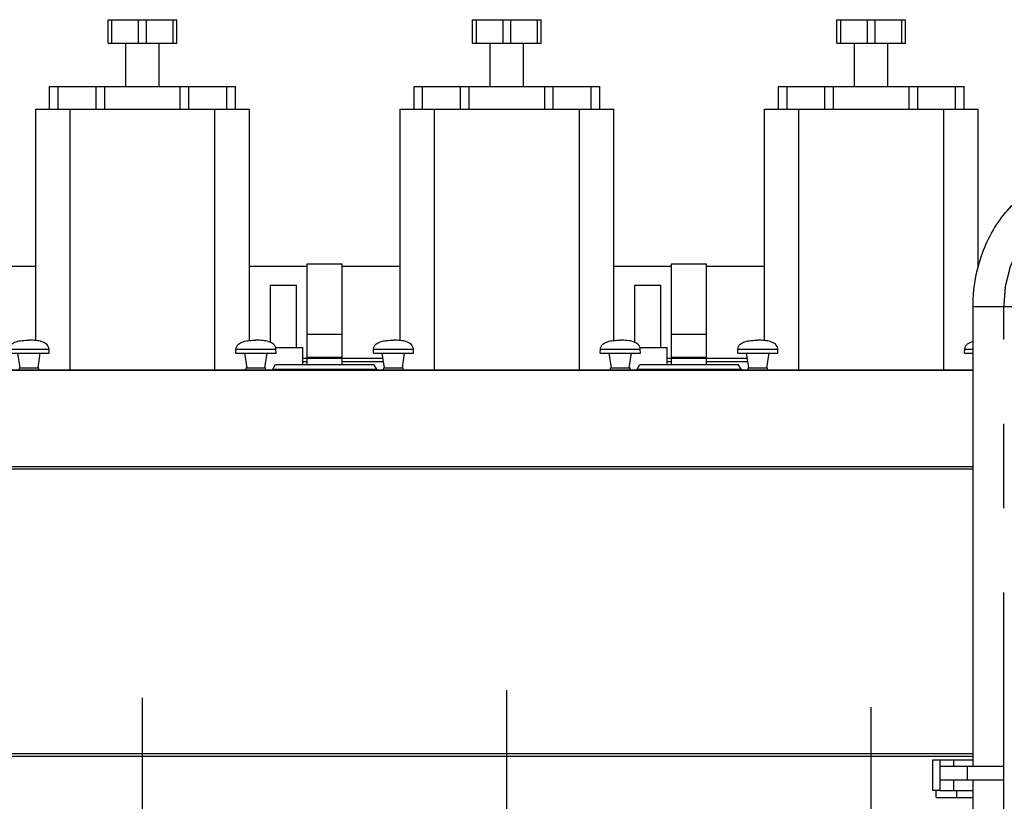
# Model space of a CAD drawing. Header units: millimetres. Extents: x 0 to 1189, y 0 to 841.
# Tile 34 of 169: x 404 to 462, y 327 to 373. Entities that reach past the tile are written whole.
import ezdxf

# ---------------------------------------------------------------- set-up
doc = ezdxf.new("R2010")
doc.units = ezdxf.units.MM
doc.header["$LTSCALE"] = 65.395
doc.linetypes.add('CENTER', pattern=[0.6, 0.375, -0.075, 0.075, -0.075])
for name, color, linetype in [('1907_153200_84_ABL1435', 7, 'CONTINUOUS'), ('1907_153200_84_T1_PBL1466', 7, 'CONTINUOUS'), ('1907_153700_16_ABL1437', 7, 'CONTINUOUS'), ('1907_153700_16_T1_PBL1441', 7, 'CONTINUOUS'), ('1907_153700_16_T2_PBL1438', 7, 'CONTINUOUS'), ('1907_153701_05_AC_PBL1443', 7, 'CONTINUOUS'), ('1907_153701_32_PBL1444', 7, 'CONTINUOUS'), ('1907_210700_31_SIMPLE1_T1_X_PBL1463', 7, 'CONTINUOUS'), ('1907_210700_31_SIMPLE1_T1_X_PBL1465', 7, 'CONTINUOUS'), ('1907_210700_31_SIMPLE1_T1_X_PBL1472', 7, 'CONTINUOUS'), ('1907_210700_31_SIMPLE1_X_ABL1462', 7, 'CONTINUOUS'), ('1907_210700_31_SIMPLE1_X_ABL1464', 7, 'CONTINUOUS'), ('1907_210700_31_SIMPLE1_X_ABL1471', 7, 'CONTINUOUS'), ('1997_000000_TLKGS_MARKETING_ABL1174', 7, 'CONTINUOUS'), ('1997_030000_TLKGS_V_ABL1175', 7, 'CONTINUOUS'), ('1997_100000_TLKGS_V_ABL1176', 7, 'CONTINUOUS'), ('1997_111000_12_SIMPLE1_D_ABL1177', 7, 'CONTINUOUS'), ('1997_111000_12_SIMPLE1_T1_D_PBL1178', 7, 'CONTINUOUS'), ('1997_111200_08_SIMPLE1_A_ABL1186', 7, 'CONTINUOUS'), ('1997_111200_08_SIMPLE1_T6_A_PBL1368', 7, 'CONTINUOUS'), ('1997_111200_08_SIMPLE1_T6_A_PBL1369', 7, 'CONTINUOUS'), ('1997_111200_08_SIMPLE1_T6_A_PBL1370', 7, 'CONTINUOUS'), ('1997_171000_05_SIMPLE1_A_ABL1223', 7, 'CONTINUOUS'), ('1997_171000_05_SIMPLE1_T1_A_PBL1225', 7, 'CONTINUOUS'), ('1997_171000_05_SIMPLE1_T4_A_PBL1454', 7, 'CONTINUOUS'), ('1997_171000_05_SIMPLE1_T4_A_PBL1455', 7, 'CONTINUOUS'), ('1997_171000_05_SIMPLE1_T4_A_PBL1456', 7, 'CONTINUOUS'), ('1997_171000_05_SIMPLE1_T4_A_PBL1457', 7, 'CONTINUOUS'), ('1997_171000_05_SIMPLE1_T4_A_PBL1458', 7, 'CONTINUOUS'), ('1997_171000_05_SIMPLE1_T4_A_PBL1459', 7, 'CONTINUOUS'), ('1997_200000_TLKGS_V_ABL1229', 7, 'CONTINUOUS'), ('1997_700000_TLKGS_V_ABL1220', 7, 'CONTINUOUS'), ('1997_727000_11_SIMPLE1_B_ABL1221', 7, 'CONTINUOUS'), ('1997_727000_11_SIMPLE1_T1_B_PBL1222', 7, 'CONTINUOUS'), ('9M32C_GENSET_KPL_VERROHRUNG_ABL1133', 7, 'CONTINUOUS'), ('EN1092-1-01A-DN80-PN16_PBL1468', 7, 'CONTINUOUS'), ('EN1092-1-01A-DN80-PN16_PBL1469', 7, 'CONTINUOUS'), ('links_23_VBL1126', 7, 'CONTINUOUS'), ('N4011-C128X91_PBL1436', 7, 'CONTINUOUS'), ('T-STUECK-S-88_9X3_2-88_9X3_2_PBL1483', 7, 'CONTINUOUS')]:
    doc.layers.add(name, color=color, linetype=linetype)

# ---------------------------------------------------------------- blocks, each defined once
blk = doc.blocks.new('N4011-C128X91_PBL1436', base_point=(461.74, 314.676))
at = {"layer": 'N4011-C128X91_PBL1436', "color": 7, "linetype": 'Continuous'}
for p, q in [((464.3, 315.036), (459.18, 315.036)), ((459.18, 314.316), (459.18, 315.036)), ((464.3, 314.316), (464.3, 315.036)), ((464.3, 314.316), (459.18, 314.316))]:
    blk.add_line(p, q, dxfattribs=at)
at = {"layer": 'N4011-C128X91_PBL1436', "color": 9, "linetype": 'Continuous'}
for p, q in [((459.9, 314.316), (459.9, 315.036)), ((463.58, 314.316), (463.58, 315.036))]:
    blk.add_line(p, q, dxfattribs=at)
blk = doc.blocks.new('1907_153200_84_T1_PBL1466', base_point=(467.151, 339.516))
at = {"layer": '1907_153200_84_T1_PBL1466', "color": 7, "linetype": 'Continuous'}
for p, q in [((466.594, 363.996), (474.362, 363.996)), ((466.594, 360.396), (474.362, 360.396)), ((459.94, 356.196), (459.94, 356.197)), ((459.94, 329.436), (459.94, 356.196)), ((463.54, 329.436), (463.54, 356.197)), ((459.94, 315.036), (459.94, 328.636)), ((463.54, 315.036), (463.54, 328.636))]:
    blk.add_line(p, q, dxfattribs=at)
at = {"layer": '1907_153200_84_T1_PBL1466', "color": 2, "linetype": 'CENTER'}
for p, q in [((466.594, 362.196), (474.362, 362.196)), ((461.74, 315.036), (461.74, 356.196))]:
    blk.add_line(p, q, dxfattribs=at)
at = {"layer": '1907_153200_84_T1_PBL1466', "color": 9, "linetype": 'Continuous'}
blk.add_line((459.94, 356.196), (463.54, 356.196), dxfattribs=at)
at = {"layer": '1907_153200_84_T1_PBL1466', "color": 7, "linetype": 'Continuous'}
blk.add_arc((474.362, 362.196), 1.8, 270, 90, dxfattribs=at)
for points, knots in [([(459.94, 356.197), (459.94, 357.189), (460.255, 359.157), (461.441, 361.332), (462.79, 362.667), (463.957, 363.419), (465.242, 363.889), (466.146, 363.996), (466.594, 363.996)], [0, 0, 0, 0, 0.262582, 0.51699, 0.640629, 0.761866, 0.881377, 1, 1, 1, 1]), ([(463.54, 356.197), (463.54, 356.784), (463.72, 357.938), (464.505, 359.438), (465.542, 360.323), (466.487, 360.68), (466.975, 360.74), (467.216, 360.74)], [0, 0, 0, 0, 0.27337, 0.533467, 0.773548, 0.887863, 1, 1, 1, 1]), ([(463.54, 356.197), (463.54, 356.77), (463.708, 357.875), (464.413, 359.267), (465.298, 360.057), (466.052, 360.35), (466.417, 360.396), (466.594, 360.396)], [0, 0, 0, 0, 0.302131, 0.577731, 0.807993, 0.907095, 1, 1, 1, 1])]:
    blk.add_open_spline(points, degree=3, knots=knots, dxfattribs=at)
at = {"layer": '1907_153200_84_T1_PBL1466', "color": 9, "linetype": 'Continuous'}
for points, knots in [([(466.594, 363.996), (466.707, 363.996), (466.952, 363.924), (467.249, 363.647), (467.475, 363.242), (467.619, 362.744), (467.669, 362.196), (467.619, 361.648), (467.476, 361.151), (467.312, 360.86), (467.216, 360.74)], [0, 0, 0, 0, 0.088695, 0.190939, 0.311933, 0.449139, 0.595469, 0.7418, 0.879006, 1, 1, 1, 1]), ([(471.888, 363.996), (472.001, 363.996), (472.246, 363.924), (472.543, 363.647), (472.77, 363.242), (472.914, 362.744), (472.963, 362.196), (472.914, 361.648), (472.77, 361.151), (472.607, 360.86), (472.51, 360.74)], [0, 0, 0, 0, 0.088695, 0.190939, 0.311933, 0.449139, 0.595469, 0.7418, 0.879006, 1, 1, 1, 1]), ([(467.216, 360.74), (467.134, 360.639), (466.952, 360.468), (466.707, 360.396), (466.594, 360.396)], [0, 0, 0, 0, 0.53548, 1, 1, 1, 1]), ([(472.51, 360.74), (472.428, 360.639), (472.246, 360.468), (472.001, 360.396), (471.888, 360.396)], [0, 0, 0, 0, 0.53548, 1, 1, 1, 1])]:
    blk.add_open_spline(points, degree=3, knots=knots, dxfattribs=at)
at = {"layer": '1907_153200_84_T1_PBL1466', "color": 2, "linetype": 'CENTER'}
blk.add_open_spline([(461.74, 356.196), (461.744, 356.245), (461.751, 356.342), (461.763, 356.488), (461.774, 356.633), (461.786, 356.779), (461.796, 356.9), (461.803, 356.998), (461.809, 357.07), (461.814, 357.131), (461.818, 357.18), (461.821, 357.216), (461.823, 357.253), (461.826, 357.283), (461.828, 357.307), (461.829, 357.322), (461.83, 357.334), (461.831, 357.344), (461.831, 357.351), (461.832, 357.356), (461.832, 357.359), (461.832, 357.362), (461.833, 357.364), (461.833, 357.367), (461.835, 357.372), (461.836, 357.379), (461.839, 357.388), (461.841, 357.4), (461.845, 357.414), (461.851, 357.438), (461.858, 357.467), (461.866, 357.502), (461.875, 357.537), (461.886, 357.584), (461.901, 357.642), (461.918, 357.712), (461.94, 357.805), (461.969, 357.922), (461.998, 358.039), (462.02, 358.132), (462.037, 358.203), (462.052, 358.261), (462.063, 358.308), (462.072, 358.343), (462.08, 358.378), (462.087, 358.407), (462.093, 358.43), (462.097, 358.445), (462.1, 358.457), (462.102, 358.465), (462.103, 358.473), (462.105, 358.478), (462.105, 358.481), (462.106, 358.483), (462.107, 358.485), (462.108, 358.487), (462.11, 358.492), (462.113, 358.499), (462.116, 358.507), (462.121, 358.518), (462.127, 358.531), (462.136, 358.553), (462.148, 358.58), (462.162, 358.612), (462.175, 358.644), (462.194, 358.687), (462.217, 358.741), (462.245, 358.806), (462.282, 358.892), (462.328, 359), (462.375, 359.107), (462.412, 359.194), (462.439, 359.258), (462.463, 359.312), (462.481, 359.355), (462.495, 359.387), (462.509, 359.42), (462.521, 359.447), (462.53, 359.468), (462.536, 359.482), (462.54, 359.492), (462.544, 359.501), (462.547, 359.507), (462.549, 359.512), (462.55, 359.515), (462.551, 359.517), (462.552, 359.518), (462.553, 359.521), (462.556, 359.525), (462.56, 359.531), (462.565, 359.538), (462.571, 359.548), (462.579, 359.56), (462.592, 359.579), (462.608, 359.603), (462.627, 359.632), (462.646, 359.661), (462.672, 359.699), (462.703, 359.747), (462.742, 359.805), (462.792, 359.882), (462.856, 359.978), (462.92, 360.074), (462.971, 360.151), (463.009, 360.208), (463.041, 360.256), (463.066, 360.295), (463.085, 360.324), (463.101, 360.348), (463.114, 360.367), (463.123, 360.381), (463.133, 360.396), (463.141, 360.408), (463.147, 360.417), (463.151, 360.423), (463.154, 360.428), (463.157, 360.432), (463.159, 360.435), (463.16, 360.437), (463.161, 360.439), (463.163, 360.44), (463.165, 360.442), (463.167, 360.445), (463.17, 360.448), (463.174, 360.452), (463.179, 360.456), (463.186, 360.464), (463.196, 360.474), (463.207, 360.485), (463.219, 360.497), (463.234, 360.513), (463.253, 360.532), (463.276, 360.555), (463.306, 360.586), (463.344, 360.625), (463.39, 360.671), (463.451, 360.733), (463.527, 360.811), (463.604, 360.888), (463.665, 360.95), (463.71, 360.996), (463.749, 361.035), (463.779, 361.066), (463.802, 361.089), (463.821, 361.109), (463.836, 361.124), (463.848, 361.136), (463.859, 361.147), (463.869, 361.157), (463.876, 361.165), (463.881, 361.17), (463.885, 361.174), (463.888, 361.176), (463.89, 361.179), (463.892, 361.181), (463.893, 361.182), (463.895, 361.183), (463.897, 361.185), (463.9, 361.187), (463.903, 361.189), (463.908, 361.192), (463.913, 361.195), (463.922, 361.201), (463.933, 361.208), (463.946, 361.217), (463.959, 361.225), (463.976, 361.237), (463.998, 361.251), (464.024, 361.269), (464.059, 361.292), (464.102, 361.321), (464.154, 361.355), (464.224, 361.401), (464.311, 361.459), (464.398, 361.517), (464.467, 361.563), (464.52, 361.597), (464.563, 361.626), (464.598, 361.649), (464.624, 361.666), (464.646, 361.681), (464.663, 361.692), (464.676, 361.701), (464.689, 361.71), (464.7, 361.717), (464.709, 361.723), (464.714, 361.726), (464.719, 361.729), (464.722, 361.731), (464.725, 361.733), (464.727, 361.735), (464.728, 361.736), (464.73, 361.736), (464.732, 361.737), (464.735, 361.738), (464.739, 361.74), (464.744, 361.741), (464.75, 361.744), (464.759, 361.747), (464.771, 361.752), (464.785, 361.757), (464.799, 361.762), (464.818, 361.769), (464.842, 361.778), (464.87, 361.789), (464.908, 361.803), (464.955, 361.821), (465.011, 361.843), (465.087, 361.871), (465.181, 361.907), (465.276, 361.942), (465.351, 361.971), (465.408, 361.992), (465.455, 362.01), (465.493, 362.024), (465.521, 362.035), (465.545, 362.044), (465.564, 362.051), (465.578, 362.057), (465.592, 362.062), (465.604, 362.066), (465.613, 362.07), (465.619, 362.072), (465.624, 362.074), (465.627, 362.075), (465.63, 362.076), (465.632, 362.077), (465.633, 362.078), (465.634, 362.078), (465.635, 362.078), (465.637, 362.078), (465.639, 362.079), (465.642, 362.079), (465.646, 362.079), (465.651, 362.08), (465.657, 362.081), (465.667, 362.082), (465.679, 362.084), (465.694, 362.085), (465.709, 362.087), (465.729, 362.09), (465.754, 362.093), (465.784, 362.096), (465.824, 362.101), (465.874, 362.108), (465.934, 362.115), (465.994, 362.122), (466.054, 362.13), (466.134, 362.14), (466.234, 362.152), (466.354, 362.167), (466.474, 362.182), (466.554, 362.191), (466.594, 362.196)], degree=3, knots=[0, 0, 0, 0, 0.015625, 0.03125, 0.046875, 0.0625, 0.078125, 0.085938, 0.09375, 0.101562, 0.105469, 0.109375, 0.113281, 0.117188, 0.119141, 0.121094, 0.12207, 0.123047, 0.124023, 0.124512, 0.124756, 0.125, 0.125244, 0.125488, 0.125977, 0.126953, 0.12793, 0.128906, 0.130859, 0.132812, 0.136719, 0.140625, 0.144531, 0.148438, 0.15625, 0.164062, 0.171875, 0.1875, 0.203125, 0.210938, 0.21875, 0.226562, 0.230469, 0.234375, 0.238281, 0.242188, 0.244141, 0.246094, 0.24707, 0.248047, 0.249023, 0.249512, 0.249756, 0.25, 0.250244, 0.250488, 0.250977, 0.251953, 0.25293, 0.253906, 0.255859, 0.257812, 0.261719, 0.265625, 0.269531, 0.273438, 0.28125, 0.289062, 0.296875, 0.3125, 0.328125, 0.335938, 0.34375, 0.351562, 0.355469, 0.359375, 0.363281, 0.367188, 0.369141, 0.371094, 0.37207, 0.373047, 0.374023, 0.374512, 0.374756, 0.375, 0.375244, 0.375488, 0.375977, 0.376953, 0.37793, 0.378906, 0.380859, 0.382812, 0.386719, 0.390625, 0.394531, 0.398438, 0.40625, 0.414062, 0.421875, 0.4375, 0.453125, 0.460938, 0.46875, 0.476562, 0.480469, 0.484375, 0.488281, 0.490234, 0.492188, 0.494141, 0.496094, 0.49707, 0.498047, 0.498535, 0.499023, 0.499512, 0.499756, 0.5, 0.500244, 0.500488, 0.500977, 0.501465, 0.501953, 0.50293, 0.503906, 0.505859, 0.507812, 0.509766, 0.511719, 0.515625, 0.519531, 0.523438, 0.53125, 0.539062, 0.546875, 0.5625, 0.578125, 0.585938, 0.59375, 0.601562, 0.605469, 0.609375, 0.613281, 0.615234, 0.617188, 0.619141, 0.621094, 0.62207, 0.623047, 0.623535, 0.624023, 0.624512, 0.624756, 0.625, 0.625244, 0.625488, 0.625977, 0.626465, 0.626953, 0.62793, 0.628906, 0.630859, 0.632812, 0.634766, 0.636719, 0.640625, 0.644531, 0.648438, 0.65625, 0.664062, 0.671875, 0.6875, 0.703125, 0.710938, 0.71875, 0.726562, 0.730469, 0.734375, 0.738281, 0.740234, 0.742188, 0.744141, 0.746094, 0.74707, 0.748047, 0.748535, 0.749023, 0.749512, 0.749756, 0.75, 0.750244, 0.750488, 0.750977, 0.751465, 0.751953, 0.75293, 0.753906, 0.755859, 0.757812, 0.759766, 0.761719, 0.765625, 0.769531, 0.773438, 0.78125, 0.789062, 0.796875, 0.8125, 0.828125, 0.835938, 0.84375, 0.851562, 0.855469, 0.859375, 0.863281, 0.865234, 0.867188, 0.869141, 0.871094, 0.87207, 0.873047, 0.873535, 0.874023, 0.874512, 0.874756, 0.874878, 0.875, 0.875122, 0.875244, 0.875488, 0.875977, 0.876465, 0.876953, 0.87793, 0.878906, 0.880859, 0.882812, 0.884766, 0.886719, 0.890625, 0.894531, 0.898438, 0.90625, 0.914062, 0.921875, 0.929688, 0.9375, 0.953125, 0.96875, 0.984375, 1, 1, 1, 1], dxfattribs=at)
blk = doc.blocks.new('EN1092-1-01A-DN80-PN16_PBL1468', base_point=(469.749, 358.556))
at = {"layer": 'EN1092-1-01A-DN80-PN16_PBL1468', "color": 7, "linetype": 'Continuous'}
for p, q in [((466.398, 358.956), (473.101, 358.956)), ((473.101, 358.156), (473.101, 358.956)), ((466.398, 358.156), (473.101, 358.156))]:
    blk.add_line(p, q, dxfattribs=at)
blk = doc.blocks.new('EN1092-1-01A-DN80-PN16_PBL1469', base_point=(469.101, 365.836))
at = {"layer": 'EN1092-1-01A-DN80-PN16_PBL1469', "color": 7, "linetype": 'Continuous'}
for p, q in [((473.101, 366.236), (465.101, 366.236)), ((465.101, 366.236), (465.101, 365.436)), ((473.101, 366.236), (473.101, 365.436)), ((473.101, 365.436), (465.101, 365.436))]:
    blk.add_line(p, q, dxfattribs=at)
blk = doc.blocks.new('T-STUECK-S-88_9X3_2-88_9X3_2_PBL1483', base_point=(469.151, 362.196))
at = {"layer": 'T-STUECK-S-88_9X3_2-88_9X3_2_PBL1483', "color": 7, "linetype": 'Continuous'}
for p, q in [((467.323, 365.436), (467.323, 363.996)), ((470.879, 365.436), (470.879, 364.118)), ((467.323, 360.396), (467.323, 358.956)), ((470.879, 360.276), (470.879, 358.956))]:
    blk.add_line(p, q, dxfattribs=at)
for points in [[(470.98, 363.996), (470.924, 364.045), (470.883, 364.106), (470.876, 364.125)], [(470.876, 360.269), (470.883, 360.287), (470.924, 360.348), (470.98, 360.396)]]:
    blk.add_lwpolyline(points, dxfattribs=at)
at = {"layer": 'T-STUECK-S-88_9X3_2-88_9X3_2_PBL1483', "color": 9, "linetype": 'Continuous'}
for points, knots in [([(470.358, 364.863), (470.242, 364.863), (469.993, 364.792), (469.528, 364.512), (469.217, 364.213), (469.023, 363.998)], [0, 0, 0, 0, 0.213813, 0.464161, 1, 1, 1, 1]), ([(470.878, 364.126), (470.876, 364.217), (470.86, 364.392), (470.779, 364.634), (470.61, 364.825), (470.442, 364.863), (470.358, 364.863)], [0, 0, 0, 0, 0.271606, 0.519241, 0.750247, 1, 1, 1, 1]), ([(469.023, 360.395), (469.217, 360.18), (469.528, 359.881), (469.993, 359.6), (470.242, 359.529), (470.358, 359.529)], [0, 0, 0, 0, 0.535839, 0.786187, 1, 1, 1, 1]), ([(470.358, 359.529), (470.442, 359.529), (470.61, 359.568), (470.78, 359.759), (470.86, 360.002), (470.876, 360.176), (470.878, 360.268)], [0, 0, 0, 0, 0.249693, 0.480674, 0.72834, 1, 1, 1, 1])]:
    blk.add_open_spline(points, degree=3, knots=knots, dxfattribs=at)
blk = doc.blocks.new('1907_153200_84_ABL1435', base_point=(466.771, 340.276))
at = {"layer": '1907_153200_84_T1_PBL1466'}
blk.add_blockref('1907_153200_84_T1_PBL1466', (467.151, 339.516), dxfattribs=at)
at = {"layer": 'EN1092-1-01A-DN80-PN16_PBL1468'}
blk.add_blockref('EN1092-1-01A-DN80-PN16_PBL1468', (469.749, 358.556), dxfattribs=at)
at = {"layer": 'EN1092-1-01A-DN80-PN16_PBL1469'}
blk.add_blockref('EN1092-1-01A-DN80-PN16_PBL1469', (469.101, 365.836), dxfattribs=at)
at = {"layer": 'N4011-C128X91_PBL1436'}
blk.add_blockref('N4011-C128X91_PBL1436', (461.74, 314.676), dxfattribs=at)
at = {"layer": 'T-STUECK-S-88_9X3_2-88_9X3_2_PBL1483'}
blk.add_blockref('T-STUECK-S-88_9X3_2-88_9X3_2_PBL1483', (469.151, 362.196), dxfattribs=at)
blk = doc.blocks.new('1907_153700_16_T2_PBL1438', base_point=(461.1, 327.836))
at = {"layer": '1907_153700_16_T2_PBL1438', "color": 7, "linetype": 'Continuous'}
for p, q in [((457.8, 327.636), (457.8, 328.036)), ((458, 328.036), (459.94, 328.036)), ((459, 327.636), (459, 328.036)), ((464.4, 328.036), (463.54, 328.036)), ((464.4, 327.636), (464.4, 328.036)), ((457.8, 327.636), (459.94, 327.636)), ((464.4, 327.636), (463.54, 327.636))]:
    blk.add_line(p, q, dxfattribs=at)
blk = doc.blocks.new('1907_153700_16_T1_PBL1441', base_point=(461.3, 328.936))
at = {"layer": '1907_153700_16_T1_PBL1441', "color": 7, "linetype": 'Continuous'}
for p, q in [((457.6, 329.836), (459.94, 329.836)), ((457.6, 328.036), (457.6, 329.836)), ((458, 329.836), (458, 328.036)), ((463.54, 329.836), (465, 329.836)), ((465, 329.836), (465, 328.036)), ((458, 328.036), (457.6, 328.036)), ((464.4, 328.036), (465, 328.036))]:
    blk.add_line(p, q, dxfattribs=at)
at = {"layer": '1907_153700_16_T1_PBL1441', "color": 9, "linetype": 'Continuous'}
for p, q in [((458.8, 329.836), (458.8, 329.436)), ((458.8, 328.636), (458.8, 328.036))]:
    blk.add_line(p, q, dxfattribs=at)
blk = doc.blocks.new('1907_153700_16_ABL1437', base_point=(461.3, 328.736))
at = {"layer": '1907_153700_16_T1_PBL1441'}
blk.add_blockref('1907_153700_16_T1_PBL1441', (461.3, 328.936), dxfattribs=at)
at = {"layer": '1907_153700_16_T2_PBL1438'}
blk.add_blockref('1907_153700_16_T2_PBL1438', (461.1, 327.836), dxfattribs=at)
blk = doc.blocks.new('1907_153701_05_AC_PBL1443', base_point=(460.66, 329.036))
at = {"layer": '1907_153701_05_AC_PBL1443', "color": 7, "linetype": 'Continuous'}
for p, q in [((461.72, 329.436), (459.6, 329.436)), ((459.6, 329.436), (459.6, 328.636)), ((461.72, 329.436), (461.72, 328.636)), ((461.72, 328.636), (459.6, 328.636))]:
    blk.add_line(p, q, dxfattribs=at)
blk = doc.blocks.new('1907_153701_32_PBL1444', base_point=(458.8, 329.036))
at = {"layer": '1907_153701_32_PBL1444', "color": 7, "linetype": 'Continuous'}
for p, q in [((459.6, 329.436), (458, 329.436)), ((459.6, 329.436), (459.6, 328.636)), ((459.6, 328.636), (458, 328.636))]:
    blk.add_line(p, q, dxfattribs=at)
blk = doc.blocks.new('9M32C_GENSET_KPL_VERROHRUNG_ABL1133', base_point=(486.687, 287.936))
at = {"layer": '1907_153200_84_ABL1435'}
blk.add_blockref('1907_153200_84_ABL1435', (466.771, 340.276), dxfattribs=at)
at = {"layer": '1907_153700_16_ABL1437'}
blk.add_blockref('1907_153700_16_ABL1437', (461.3, 328.736), dxfattribs=at)
at = {"layer": '1907_153701_05_AC_PBL1443'}
blk.add_blockref('1907_153701_05_AC_PBL1443', (460.66, 329.036), dxfattribs=at)
at = {"layer": '1907_153701_32_PBL1444'}
blk.add_blockref('1907_153701_32_PBL1444', (458.8, 329.036), dxfattribs=at)
blk = doc.blocks.new('1997_111000_12_SIMPLE1_T1_D_PBL1178', base_point=(370.28, 292.536))
at = {"layer": '1997_111000_12_SIMPLE1_T1_D_PBL1178', "color": 7, "linetype": 'Continuous'}
blk.add_line((259.94, 330.036), (459.94, 330.036), dxfattribs=at)
blk = doc.blocks.new('1997_111000_12_SIMPLE1_D_ABL1177', base_point=(370.28, 292.536))
at = {"layer": '1997_111000_12_SIMPLE1_T1_D_PBL1178'}
blk.add_blockref('1997_111000_12_SIMPLE1_T1_D_PBL1178', (370.28, 292.536), dxfattribs=at)
blk = doc.blocks.new('1997_111200_08_SIMPLE1_T6_A_PBL1368', base_point=(454.068, 296.059))
at = {"layer": '1997_111200_08_SIMPLE1_T6_A_PBL1368', "color": 2, "linetype": 'CENTER'}
blk.add_line((454.016, 286.836), (454.016, 332.9), dxfattribs=at)
blk = doc.blocks.new('1997_111200_08_SIMPLE1_T6_A_PBL1369', base_point=(432.91, 296.792))
at = {"layer": '1997_111200_08_SIMPLE1_T6_A_PBL1369', "color": 2, "linetype": 'CENTER'}
blk.add_line((432.817, 286.836), (432.817, 333.878), dxfattribs=at)
blk = doc.blocks.new('1997_111200_08_SIMPLE1_T6_A_PBL1370', base_point=(411.653, 296.41))
at = {"layer": '1997_111200_08_SIMPLE1_T6_A_PBL1370', "color": 2, "linetype": 'CENTER'}
blk.add_line((411.617, 286.836), (411.617, 333.435), dxfattribs=at)
blk = doc.blocks.new('1997_111200_08_SIMPLE1_A_ABL1186', base_point=(377.34, 296.82))
at = {"layer": '1997_111200_08_SIMPLE1_T6_A_PBL1368'}
blk.add_blockref('1997_111200_08_SIMPLE1_T6_A_PBL1368', (454.068, 296.059), dxfattribs=at)
at = {"layer": '1997_111200_08_SIMPLE1_T6_A_PBL1369'}
blk.add_blockref('1997_111200_08_SIMPLE1_T6_A_PBL1369', (432.91, 296.792), dxfattribs=at)
at = {"layer": '1997_111200_08_SIMPLE1_T6_A_PBL1370'}
blk.add_blockref('1997_111200_08_SIMPLE1_T6_A_PBL1370', (411.653, 296.41), dxfattribs=at)
blk = doc.blocks.new('1997_171000_05_SIMPLE1_T1_A_PBL1225', base_point=(371.42, 341.432))
at = {"layer": '1997_171000_05_SIMPLE1_T1_A_PBL1225', "color": 7, "linetype": 'Continuous'}
for p, q in [((272.82, 352.516), (459.94, 352.516)), ((419.194, 352.546), (419.356, 352.828)), ((419.356, 352.828), (425.082, 352.828)), ((425.245, 352.546), (425.082, 352.828)), ((440.394, 352.546), (440.556, 352.828)), ((440.556, 352.828), (446.282, 352.828)), ((446.445, 352.546), (446.282, 352.828))]:
    blk.add_line(p, q, dxfattribs=at)
at = {"layer": '1997_171000_05_SIMPLE1_T1_A_PBL1225', "color": 9, "linetype": 'Continuous'}
for p, q in [((272.82, 352.495), (459.94, 352.495)), ((419.194, 352.546), (425.245, 352.546)), ((440.394, 352.546), (446.445, 352.546)), ((272.82, 346.883), (459.94, 346.883)), ((272.82, 346.744), (459.94, 346.744)), ((272.82, 330.196), (459.94, 330.196))]:
    blk.add_line(p, q, dxfattribs=at)
at = {"layer": '1997_171000_05_SIMPLE1_T1_A_PBL1225', "color": 7, "linetype": 'Continuous'}
for centre, start_param, end_param in [((419.153, 352.616), -3.141593, -2.356194), ((425.285, 352.616), -3.926991, -3.141593), ((440.353, 352.616), -3.141593, -2.356194), ((446.485, 352.616), -3.926991, -3.141593)]:
    blk.add_ellipse(centre, major_axis=(0, 0.1), ratio=0.57735, start_param=start_param, end_param=end_param, dxfattribs=at)
blk = doc.blocks.new('1997_171000_05_SIMPLE1_T4_A_PBL1454', base_point=(405.02, 353.376))
at = {"layer": '1997_171000_05_SIMPLE1_T4_A_PBL1454', "color": 7, "linetype": 'Continuous'}
for p, q in [((403.85, 353.476), (403.859, 353.706)), ((403.85, 353.476), (406.19, 353.476)), ((404.5, 352.636), (404.37, 353.476)), ((405.54, 352.636), (405.67, 353.476)), ((406.19, 353.476), (406.181, 353.706)), ((404.44, 352.516), (404.454, 352.636)), ((404.454, 352.636), (405.585, 352.636)), ((405.6, 352.516), (405.585, 352.636))]:
    blk.add_line(p, q, dxfattribs=at)
at = {"layer": '1997_171000_05_SIMPLE1_T4_A_PBL1454', "color": 9, "linetype": 'Continuous'}
blk.add_line((403.859, 353.706), (406.181, 353.706), dxfattribs=at)
at = {"layer": '1997_171000_05_SIMPLE1_T4_A_PBL1454', "color": 7, "linetype": 'Continuous'}
for points in [[(403.859, 353.706), (403.861, 353.765), (403.887, 353.876), (403.99, 354.004), (404.122, 354.09), (404.331, 354.173), (404.635, 354.225), (404.887, 354.236), (405.02, 354.236)], [(406.181, 353.706), (406.178, 353.765), (406.152, 353.876), (406.049, 354.004), (405.917, 354.09), (405.708, 354.173), (405.404, 354.225), (405.153, 354.236), (405.02, 354.236)]]:
    blk.add_open_spline(points, degree=3, knots=[0, 0, 0, 0, 0.126668, 0.235274, 0.344342, 0.460019, 0.715186, 1, 1, 1, 1], dxfattribs=at)
blk = doc.blocks.new('1997_171000_05_SIMPLE1_T4_A_PBL1455', base_point=(418.22, 353.376))
at = {"layer": '1997_171000_05_SIMPLE1_T4_A_PBL1455', "color": 7, "linetype": 'Continuous'}
for p, q in [((417.05, 353.476), (417.059, 353.706)), ((417.05, 353.476), (419.39, 353.476)), ((417.7, 352.636), (417.57, 353.476)), ((418.74, 352.636), (418.87, 353.476)), ((419.39, 353.476), (419.381, 353.706)), ((417.64, 352.516), (417.654, 352.636)), ((417.654, 352.636), (418.785, 352.636)), ((418.8, 352.516), (418.785, 352.636))]:
    blk.add_line(p, q, dxfattribs=at)
at = {"layer": '1997_171000_05_SIMPLE1_T4_A_PBL1455', "color": 9, "linetype": 'Continuous'}
blk.add_line((417.059, 353.706), (419.381, 353.706), dxfattribs=at)
at = {"layer": '1997_171000_05_SIMPLE1_T4_A_PBL1455', "color": 7, "linetype": 'Continuous'}
for points in [[(417.059, 353.706), (417.061, 353.765), (417.087, 353.876), (417.19, 354.004), (417.322, 354.09), (417.531, 354.173), (417.835, 354.225), (418.087, 354.236), (418.22, 354.236)], [(419.381, 353.706), (419.378, 353.765), (419.352, 353.876), (419.249, 354.004), (419.117, 354.09), (418.908, 354.173), (418.604, 354.225), (418.353, 354.236), (418.22, 354.236)]]:
    blk.add_open_spline(points, degree=3, knots=[0, 0, 0, 0, 0.126668, 0.235274, 0.344342, 0.460019, 0.715186, 1, 1, 1, 1], dxfattribs=at)
blk = doc.blocks.new('1997_171000_05_SIMPLE1_T4_A_PBL1456', base_point=(426.22, 353.376))
at = {"layer": '1997_171000_05_SIMPLE1_T4_A_PBL1456', "color": 7, "linetype": 'Continuous'}
for p, q in [((425.05, 353.476), (425.059, 353.706)), ((425.05, 353.476), (427.39, 353.476)), ((425.7, 352.636), (425.57, 353.476)), ((426.74, 352.636), (426.87, 353.476)), ((427.39, 353.476), (427.381, 353.706)), ((425.64, 352.516), (425.654, 352.636)), ((425.654, 352.636), (426.785, 352.636)), ((426.8, 352.516), (426.785, 352.636))]:
    blk.add_line(p, q, dxfattribs=at)
at = {"layer": '1997_171000_05_SIMPLE1_T4_A_PBL1456', "color": 9, "linetype": 'Continuous'}
blk.add_line((425.059, 353.706), (427.381, 353.706), dxfattribs=at)
at = {"layer": '1997_171000_05_SIMPLE1_T4_A_PBL1456', "color": 7, "linetype": 'Continuous'}
for points in [[(425.059, 353.706), (425.061, 353.765), (425.087, 353.876), (425.19, 354.004), (425.322, 354.09), (425.531, 354.173), (425.835, 354.225), (426.087, 354.236), (426.22, 354.236)], [(427.381, 353.706), (427.378, 353.765), (427.352, 353.876), (427.249, 354.004), (427.117, 354.09), (426.908, 354.173), (426.604, 354.225), (426.353, 354.236), (426.22, 354.236)]]:
    blk.add_open_spline(points, degree=3, knots=[0, 0, 0, 0, 0.126668, 0.235274, 0.344342, 0.460019, 0.715186, 1, 1, 1, 1], dxfattribs=at)
blk = doc.blocks.new('1997_171000_05_SIMPLE1_T4_A_PBL1457', base_point=(439.42, 353.376))
at = {"layer": '1997_171000_05_SIMPLE1_T4_A_PBL1457', "color": 7, "linetype": 'Continuous'}
for p, q in [((438.25, 353.476), (438.259, 353.706)), ((438.25, 353.476), (440.59, 353.476)), ((438.9, 352.636), (438.77, 353.476)), ((439.94, 352.636), (440.07, 353.476)), ((440.59, 353.476), (440.581, 353.706)), ((438.84, 352.516), (438.854, 352.636)), ((438.854, 352.636), (439.985, 352.636)), ((440, 352.516), (439.985, 352.636))]:
    blk.add_line(p, q, dxfattribs=at)
at = {"layer": '1997_171000_05_SIMPLE1_T4_A_PBL1457', "color": 9, "linetype": 'Continuous'}
blk.add_line((438.259, 353.706), (440.581, 353.706), dxfattribs=at)
at = {"layer": '1997_171000_05_SIMPLE1_T4_A_PBL1457', "color": 7, "linetype": 'Continuous'}
for points in [[(438.259, 353.706), (438.261, 353.765), (438.287, 353.876), (438.39, 354.004), (438.522, 354.09), (438.731, 354.173), (439.035, 354.225), (439.287, 354.236), (439.42, 354.236)], [(440.581, 353.706), (440.578, 353.765), (440.552, 353.876), (440.449, 354.004), (440.317, 354.09), (440.108, 354.173), (439.804, 354.225), (439.553, 354.236), (439.42, 354.236)]]:
    blk.add_open_spline(points, degree=3, knots=[0, 0, 0, 0, 0.126668, 0.235274, 0.344342, 0.460019, 0.715186, 1, 1, 1, 1], dxfattribs=at)
blk = doc.blocks.new('1997_171000_05_SIMPLE1_T4_A_PBL1458', base_point=(447.42, 353.376))
at = {"layer": '1997_171000_05_SIMPLE1_T4_A_PBL1458', "color": 7, "linetype": 'Continuous'}
for p, q in [((446.25, 353.476), (446.259, 353.706)), ((446.25, 353.476), (448.59, 353.476)), ((446.9, 352.636), (446.77, 353.476)), ((447.94, 352.636), (448.07, 353.476)), ((448.59, 353.476), (448.581, 353.706)), ((446.84, 352.516), (446.854, 352.636)), ((446.854, 352.636), (447.985, 352.636)), ((448, 352.516), (447.985, 352.636))]:
    blk.add_line(p, q, dxfattribs=at)
at = {"layer": '1997_171000_05_SIMPLE1_T4_A_PBL1458', "color": 9, "linetype": 'Continuous'}
blk.add_line((446.259, 353.706), (448.581, 353.706), dxfattribs=at)
at = {"layer": '1997_171000_05_SIMPLE1_T4_A_PBL1458', "color": 7, "linetype": 'Continuous'}
for points in [[(446.259, 353.706), (446.261, 353.765), (446.287, 353.876), (446.39, 354.004), (446.522, 354.09), (446.731, 354.173), (447.035, 354.225), (447.287, 354.236), (447.42, 354.236)], [(448.581, 353.706), (448.578, 353.765), (448.552, 353.876), (448.449, 354.004), (448.317, 354.09), (448.108, 354.173), (447.804, 354.225), (447.553, 354.236), (447.42, 354.236)]]:
    blk.add_open_spline(points, degree=3, knots=[0, 0, 0, 0, 0.126668, 0.235274, 0.344342, 0.460019, 0.715186, 1, 1, 1, 1], dxfattribs=at)
blk = doc.blocks.new('1997_171000_05_SIMPLE1_T4_A_PBL1459', base_point=(459.695, 353.821))
at = {"layer": '1997_171000_05_SIMPLE1_T4_A_PBL1459', "color": 7, "linetype": 'Continuous'}
for q in [(459.459, 353.706), (459.94, 353.476)]:
    blk.add_line((459.45, 353.476), q, dxfattribs=at)
at = {"layer": '1997_171000_05_SIMPLE1_T4_A_PBL1459', "color": 9, "linetype": 'Continuous'}
blk.add_line((459.459, 353.706), (459.94, 353.706), dxfattribs=at)
at = {"layer": '1997_171000_05_SIMPLE1_T4_A_PBL1459', "color": 7, "linetype": 'Continuous'}
blk.add_open_spline([(459.459, 353.706), (459.461, 353.77), (459.493, 353.892), (459.615, 354.026), (459.768, 354.112), (459.88, 354.15), (459.939, 354.165)], degree=3, knots=[0, 0, 0, 0, 0.270732, 0.504326, 0.743408, 1, 1, 1, 1], dxfattribs=at)
blk = doc.blocks.new('1997_171000_05_SIMPLE1_A_ABL1223', base_point=(370.725, 342.136))
at = {"layer": '1997_171000_05_SIMPLE1_T1_A_PBL1225'}
blk.add_blockref('1997_171000_05_SIMPLE1_T1_A_PBL1225', (371.42, 341.432), dxfattribs=at)
at = {"layer": '1997_171000_05_SIMPLE1_T4_A_PBL1454'}
blk.add_blockref('1997_171000_05_SIMPLE1_T4_A_PBL1454', (405.02, 353.376), dxfattribs=at)
at = {"layer": '1997_171000_05_SIMPLE1_T4_A_PBL1455'}
blk.add_blockref('1997_171000_05_SIMPLE1_T4_A_PBL1455', (418.22, 353.376), dxfattribs=at)
at = {"layer": '1997_171000_05_SIMPLE1_T4_A_PBL1456'}
blk.add_blockref('1997_171000_05_SIMPLE1_T4_A_PBL1456', (426.22, 353.376), dxfattribs=at)
at = {"layer": '1997_171000_05_SIMPLE1_T4_A_PBL1457'}
blk.add_blockref('1997_171000_05_SIMPLE1_T4_A_PBL1457', (439.42, 353.376), dxfattribs=at)
at = {"layer": '1997_171000_05_SIMPLE1_T4_A_PBL1458'}
blk.add_blockref('1997_171000_05_SIMPLE1_T4_A_PBL1458', (447.42, 353.376), dxfattribs=at)
at = {"layer": '1997_171000_05_SIMPLE1_T4_A_PBL1459'}
blk.add_blockref('1997_171000_05_SIMPLE1_T4_A_PBL1459', (459.695, 353.821), dxfattribs=at)
blk = doc.blocks.new('1997_100000_TLKGS_V_ABL1176', base_point=(376.78, 305.676))
at = {"layer": '1997_111000_12_SIMPLE1_D_ABL1177'}
blk.add_blockref('1997_111000_12_SIMPLE1_D_ABL1177', (370.28, 292.536), dxfattribs=at)
at = {"layer": '1997_111200_08_SIMPLE1_A_ABL1186'}
blk.add_blockref('1997_111200_08_SIMPLE1_A_ABL1186', (377.34, 296.82), dxfattribs=at)
at = {"layer": '1997_171000_05_SIMPLE1_A_ABL1223'}
blk.add_blockref('1997_171000_05_SIMPLE1_A_ABL1223', (370.725, 342.136), dxfattribs=at)
blk = doc.blocks.new('1997_727000_11_SIMPLE1_T1_B_PBL1222', base_point=(381.883, 358.121))
at = {"layer": '1997_727000_11_SIMPLE1_T1_B_PBL1222', "color": 7, "linetype": 'Continuous'}
for p, q in [((421.2, 358.684), (423.24, 358.684)), ((421.2, 352.828), (421.2, 358.684)), ((423.24, 352.828), (423.24, 358.684)), ((442.4, 358.684), (444.44, 358.684)), ((442.4, 352.828), (442.4, 358.684)), ((444.44, 352.828), (444.44, 358.684)), ((405.408, 358.514), (402.04, 358.514)), ((421.2, 358.514), (417.836, 358.514)), ((426.608, 358.514), (423.24, 358.514)), ((442.4, 358.514), (439.036, 358.514)), ((447.808, 358.514), (444.44, 358.514)), ((421.2, 354.581), (423.24, 354.581)), ((442.4, 354.581), (444.44, 354.581)), ((420.94, 353.196), (421.2, 353.196)), ((420.94, 352.996), (421.2, 352.996)), ((421.2, 353.249), (423.24, 353.249)), ((423.24, 353.196), (425.613, 353.196)), ((423.24, 352.996), (425.644, 352.996)), ((442.14, 353.196), (442.4, 353.196)), ((442.14, 352.996), (442.4, 352.996)), ((442.4, 353.249), (444.44, 353.249)), ((444.44, 353.196), (446.813, 353.196)), ((444.44, 352.996), (446.844, 352.996))]:
    blk.add_line(p, q, dxfattribs=at)
at = {"layer": '1997_727000_11_SIMPLE1_T1_B_PBL1222', "color": 9, "linetype": 'Continuous'}
for p, q in [((421.2, 353.193), (423.24, 353.193)), ((442.4, 353.193), (444.44, 353.193))]:
    blk.add_line(p, q, dxfattribs=at)
blk = doc.blocks.new('1997_727000_11_SIMPLE1_B_ABL1221', base_point=(381.883, 358.121))
at = {"layer": '1997_727000_11_SIMPLE1_T1_B_PBL1222'}
blk.add_blockref('1997_727000_11_SIMPLE1_T1_B_PBL1222', (381.883, 358.121), dxfattribs=at)
blk = doc.blocks.new('1997_700000_TLKGS_V_ABL1220', base_point=(381.883, 358.121))
at = {"layer": '1997_727000_11_SIMPLE1_B_ABL1221'}
blk.add_blockref('1997_727000_11_SIMPLE1_B_ABL1221', (381.883, 358.121), dxfattribs=at)
blk = doc.blocks.new('1907_210700_31_SIMPLE1_T1_X_PBL1463', base_point=(413.174, 362.696))
at = {"layer": '1907_210700_31_SIMPLE1_T1_X_PBL1463', "color": 7, "linetype": 'Continuous'}
for p, q in [((409.62, 372.876), (413.62, 372.876)), ((409.62, 371.516), (409.62, 372.876)), ((411.395, 371.516), (411.395, 372.876)), ((411.844, 371.516), (411.844, 372.876)), ((413.62, 371.516), (413.62, 372.876)), ((409.62, 371.516), (413.62, 371.516)), ((410.649, 368.998), (410.649, 371.516)), ((412.591, 368.998), (412.591, 371.516)), ((406.218, 368.998), (417.021, 368.998)), ((406.218, 367.678), (406.218, 368.998)), ((417.021, 367.678), (417.021, 368.998)), ((405.408, 367.678), (417.836, 367.678)), ((405.408, 354.216), (405.408, 367.678)), ((407.408, 352.516), (407.408, 367.678)), ((415.836, 352.516), (415.836, 367.678)), ((417.836, 354.216), (417.836, 367.678)), ((419.06, 357.432), (420.58, 357.432)), ((419.06, 354.11), (419.06, 357.432)), ((420.58, 353.816), (420.58, 357.432)), ((419.358, 353.816), (420.94, 353.816)), ((420.94, 352.828), (420.94, 353.816))]:
    blk.add_line(p, q, dxfattribs=at)
at = {"layer": '1907_210700_31_SIMPLE1_T1_X_PBL1463', "color": 9, "linetype": 'Continuous'}
for p, q in [((409.844, 371.516), (409.844, 372.876)), ((413.395, 371.516), (413.395, 372.876)), ((406.718, 367.678), (406.718, 368.998)), ((408.919, 367.678), (408.919, 368.998)), ((409.419, 367.678), (409.419, 368.998)), ((413.82, 367.678), (413.82, 368.998)), ((414.32, 367.678), (414.32, 368.998)), ((416.521, 367.678), (416.521, 368.998))]:
    blk.add_line(p, q, dxfattribs=at)
blk = doc.blocks.new('1907_210700_31_SIMPLE1_X_ABL1462', base_point=(413.174, 362.696))
at = {"layer": '1907_210700_31_SIMPLE1_T1_X_PBL1463'}
blk.add_blockref('1907_210700_31_SIMPLE1_T1_X_PBL1463', (413.174, 362.696), dxfattribs=at)
blk = doc.blocks.new('1907_210700_31_SIMPLE1_T1_X_PBL1465', base_point=(434.374, 362.696))
at = {"layer": '1907_210700_31_SIMPLE1_T1_X_PBL1465', "color": 7, "linetype": 'Continuous'}
for p, q in [((430.82, 372.876), (434.82, 372.876)), ((430.82, 371.516), (430.82, 372.876)), ((432.595, 371.516), (432.595, 372.876)), ((433.044, 371.516), (433.044, 372.876)), ((434.82, 371.516), (434.82, 372.876)), ((430.82, 371.516), (434.82, 371.516)), ((431.849, 368.998), (431.849, 371.516)), ((433.791, 368.998), (433.791, 371.516)), ((427.418, 368.998), (438.221, 368.998)), ((427.418, 367.678), (427.418, 368.998)), ((438.221, 367.678), (438.221, 368.998)), ((426.608, 367.678), (439.036, 367.678)), ((426.608, 354.216), (426.608, 367.678)), ((428.608, 352.516), (428.608, 367.678)), ((437.036, 352.516), (437.036, 367.678)), ((439.036, 354.216), (439.036, 367.678)), ((440.26, 357.432), (441.78, 357.432)), ((440.26, 354.11), (440.26, 357.432)), ((441.78, 353.816), (441.78, 357.432)), ((440.558, 353.816), (442.14, 353.816)), ((442.14, 352.828), (442.14, 353.816))]:
    blk.add_line(p, q, dxfattribs=at)
at = {"layer": '1907_210700_31_SIMPLE1_T1_X_PBL1465', "color": 9, "linetype": 'Continuous'}
for p, q in [((431.044, 371.516), (431.044, 372.876)), ((434.595, 371.516), (434.595, 372.876)), ((427.918, 367.678), (427.918, 368.998)), ((430.119, 367.678), (430.119, 368.998)), ((430.619, 367.678), (430.619, 368.998)), ((435.02, 367.678), (435.02, 368.998)), ((435.52, 367.678), (435.52, 368.998)), ((437.721, 367.678), (437.721, 368.998))]:
    blk.add_line(p, q, dxfattribs=at)
blk = doc.blocks.new('1907_210700_31_SIMPLE1_X_ABL1464', base_point=(434.374, 362.696))
at = {"layer": '1907_210700_31_SIMPLE1_T1_X_PBL1465'}
blk.add_blockref('1907_210700_31_SIMPLE1_T1_X_PBL1465', (434.374, 362.696), dxfattribs=at)
blk = doc.blocks.new('1907_210700_31_SIMPLE1_T1_X_PBL1472', base_point=(454.022, 362.696))
at = {"layer": '1907_210700_31_SIMPLE1_T1_X_PBL1472', "color": 7, "linetype": 'Continuous'}
for p, q in [((452.02, 372.876), (456.02, 372.876)), ((452.02, 371.516), (452.02, 372.876)), ((453.795, 371.516), (453.795, 372.876)), ((454.244, 371.516), (454.244, 372.876)), ((456.02, 371.516), (456.02, 372.876)), ((452.02, 371.516), (456.02, 371.516)), ((453.049, 368.998), (453.049, 371.516)), ((454.991, 368.998), (454.991, 371.516)), ((448.618, 368.998), (459.421, 368.998)), ((448.618, 367.678), (448.618, 368.998)), ((459.421, 367.678), (459.421, 368.998)), ((447.808, 367.678), (460.236, 367.678)), ((447.808, 354.216), (447.808, 367.678)), ((449.808, 352.516), (449.808, 367.678)), ((458.236, 352.516), (458.236, 367.678)), ((460.236, 358.481), (460.236, 367.678))]:
    blk.add_line(p, q, dxfattribs=at)
at = {"layer": '1907_210700_31_SIMPLE1_T1_X_PBL1472', "color": 9, "linetype": 'Continuous'}
for p, q in [((452.244, 371.516), (452.244, 372.876)), ((455.795, 371.516), (455.795, 372.876)), ((449.118, 367.678), (449.118, 368.998)), ((451.319, 367.678), (451.319, 368.998)), ((451.819, 367.678), (451.819, 368.998)), ((456.22, 367.678), (456.22, 368.998)), ((456.72, 367.678), (456.72, 368.998)), ((458.921, 367.678), (458.921, 368.998))]:
    blk.add_line(p, q, dxfattribs=at)
blk = doc.blocks.new('1907_210700_31_SIMPLE1_X_ABL1471', base_point=(454.022, 362.696))
at = {"layer": '1907_210700_31_SIMPLE1_T1_X_PBL1472'}
blk.add_blockref('1907_210700_31_SIMPLE1_T1_X_PBL1472', (454.022, 362.696), dxfattribs=at)
blk = doc.blocks.new('1997_200000_TLKGS_V_ABL1229', base_point=(381.314, 313.796))
at = {"layer": '1907_210700_31_SIMPLE1_X_ABL1462'}
blk.add_blockref('1907_210700_31_SIMPLE1_X_ABL1462', (413.174, 362.696), dxfattribs=at)
at = {"layer": '1907_210700_31_SIMPLE1_X_ABL1464'}
blk.add_blockref('1907_210700_31_SIMPLE1_X_ABL1464', (434.374, 362.696), dxfattribs=at)
at = {"layer": '1907_210700_31_SIMPLE1_X_ABL1471'}
blk.add_blockref('1907_210700_31_SIMPLE1_X_ABL1471', (454.022, 362.696), dxfattribs=at)
blk = doc.blocks.new('1997_030000_TLKGS_V_ABL1175', base_point=(387.799, 315.356))
at = {"layer": '1997_100000_TLKGS_V_ABL1176'}
blk.add_blockref('1997_100000_TLKGS_V_ABL1176', (376.78, 305.676), dxfattribs=at)
at = {"layer": '1997_200000_TLKGS_V_ABL1229'}
blk.add_blockref('1997_200000_TLKGS_V_ABL1229', (381.314, 313.796), dxfattribs=at)
at = {"layer": '1997_700000_TLKGS_V_ABL1220'}
blk.add_blockref('1997_700000_TLKGS_V_ABL1220', (381.883, 358.121), dxfattribs=at)
blk = doc.blocks.new('1997_000000_TLKGS_MARKETING_ABL1174', base_point=(404.54, 321.878))
at = {"layer": '1997_030000_TLKGS_V_ABL1175'}
blk.add_blockref('1997_030000_TLKGS_V_ABL1175', (387.799, 315.356), dxfattribs=at)
blk = doc.blocks.new('LINKS_23_VBL1126', base_point=(326.529, 308.736))
at = {"layer": '1997_000000_TLKGS_MARKETING_ABL1174'}
blk.add_blockref('1997_000000_TLKGS_MARKETING_ABL1174', (404.54, 321.878), dxfattribs=at)
at = {"layer": '9M32C_GENSET_KPL_VERROHRUNG_ABL1133'}
blk.add_blockref('9M32C_GENSET_KPL_VERROHRUNG_ABL1133', (486.687, 287.936), dxfattribs=at)

msp = doc.modelspace()

# ---------------------------------------------------------------- block references
at = {"layer": 'links_23_VBL1126'}
msp.add_blockref('LINKS_23_VBL1126', (326.52925, 308.73636), dxfattribs=at)

doc.saveas('drawing.dxf')
